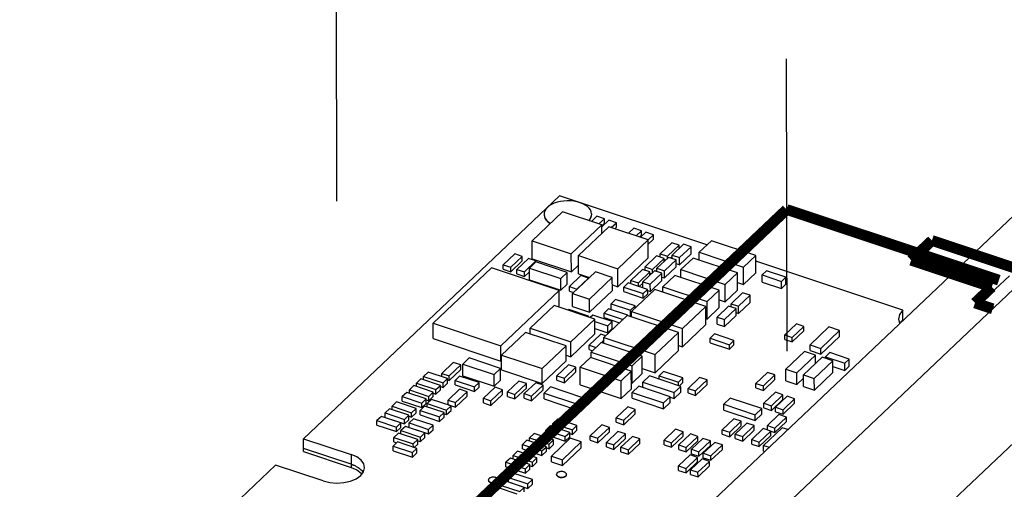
# Model space of a CAD drawing. Extents: x 0 to 1189, y 0 to 841.
# Tile 238 of 256: x 565 to 587, y 565 to 576. Entities that reach past the tile are written whole.
import ezdxf

# ---------------------------------------------------------------- set-up
doc = ezdxf.new("R2010")
doc.units = 0
doc.header["$LTSCALE"] = 65.395
doc.linetypes.add('DASHED', pattern=[0.2, 0.1, -0.1])
doc.layers.get('0').update_dxf_attribs({"linetype": 'CONTINUOUS'})
for name, color, linetype in [('ECAD_CC0402', 7, 'CONTINUOUS'), ('ECAD_CC0603', 7, 'CONTINUOUS'), ('ECAD_CC0805', 7, 'CONTINUOUS'), ('ECAD_FIDBRD_40C120SM', 7, 'CONTINUOUS'), ('ECAD_LC0603', 7, 'CONTINUOUS'), ('ECAD_LC0805', 7, 'CONTINUOUS'), ('ECAD_RC0402', 7, 'CONTINUOUS'), ('ECAD_RC0603', 7, 'CONTINUOUS'), ('ECAD_SOD323_2D225_2SP_AC', 7, 'CONTINUOUS'), ('ECAD_SOT23_1D9X2D_3SP_1D30', 7, 'CONTINUOUS'), ('ECAD_SOT23_5SP_D95', 7, 'CONTINUOUS'), ('ECAD_TP_25C0D0C', 7, 'CONTINUOUS'), ('ECAD_TSSOP_D65X5D775_14SP_', 7, 'CONTINUOUS')]:
    doc.layers.add(name, color=color, linetype=linetype)

msp = doc.modelspace()

# ---------------------------------------------------------------- linework, layer by layer
at = {"color": 7, "linetype": 'DASHED'}
for p, q in [((571.907, 591.444), (571.963, 565.567)), ((581.99, 588.09), (582.039, 565.059))]:
    msp.add_line(p, q, dxfattribs=at)
at = {"color": 7, "linetype": 'Continuous'}
for p, q in [((571.439, 556.657), (593.522, 577.586)), ((580.454, 563.556), (591.683, 574.198)), ((584.039, 563.514), (595.268, 574.156)), ((576.941, 571.945), (571.21, 566.513)), ((580.24, 570.847), (576.941, 571.945)), ((584.625, 569.388), (581.334, 570.483)), ((584.626, 569.155), (584.625, 569.388)), ((584.527, 569.186), (584.549, 569.09)), ((584.549, 569.09), (584.552, 569.085)), ((571.211, 566.224), (571.21, 566.513)), ((571.21, 566.513), (572.275, 566.159)), ((572.276, 565.942), (571.211, 566.296)), ((571.211, 566.224), (572.276, 565.87)), ((572.275, 566.159), (572.276, 565.87)), ((570.584, 565.92), (564.854, 560.489)), ((571.65, 565.566), (570.584, 565.92)), ((572.276, 565.87), (572.402, 565.814)), ((572.402, 565.814), (572.497, 565.742)), ((572.497, 565.742), (572.514, 565.719))]:
    msp.add_line(p, q, dxfattribs=at)
at = {"color": 1, "linetype": 'Continuous'}
for p, q in [((587.013, 570.16), (586.377, 569.557)), ((586.377, 569.557), (586.68, 569.457))]:
    msp.add_line(p, q, dxfattribs=at)
at = {"color": 7, "linetype": 'Continuous', "const_width": 0.242}
for points in [[(569.939, 560.185), (582.026, 571.641)], [(582.026, 571.641), (586.778, 570.06)], [(584.813, 570.507), (585.278, 570.948)], [(585.278, 570.948), (587.48, 570.215)], [(586.619, 569.907), (584.813, 570.507)], [(586.243, 569.551), (586.619, 569.907)], [(586.64, 569.419), (586.243, 569.551)]]:
    msp.add_lwpolyline(points, dxfattribs=at)
at = {"color": 7, "linetype": 'Continuous'}
for points in [[(584.625, 569.388), (584.553, 569.293), (584.527, 569.186)], [(584.566, 569.097), (584.571, 569.107), (584.578, 569.117), (584.586, 569.127), (584.594, 569.137), (584.602, 569.147), (584.611, 569.156)], [(584.611, 569.156), (584.613, 569.158), (584.615, 569.16), (584.617, 569.163), (584.62, 569.165), (584.622, 569.167), (584.626, 569.171)], [(572.575, 565.864), (572.556, 565.948), (572.497, 566.032), (572.401, 566.104), (572.275, 566.159)], [(572.276, 565.942), (572.287, 565.938), (572.298, 565.934), (572.308, 565.93), (572.319, 565.926), (572.329, 565.922), (572.339, 565.918)], [(572.339, 565.918), (572.356, 565.91), (572.372, 565.902), (572.388, 565.894), (572.403, 565.886), (572.418, 565.877), (572.432, 565.868)], [(572.432, 565.868), (572.454, 565.852), (572.476, 565.834), (572.496, 565.816), (572.513, 565.798), (572.529, 565.778), (572.543, 565.757)], [(572.489, 565.687), (572.552, 565.77), (572.575, 565.864)], [(571.65, 565.566), (571.796, 565.531), (571.955, 565.518), (572.113, 565.529), (572.262, 565.562), (572.39, 565.616), (572.489, 565.687)]]:
    msp.add_lwpolyline(points, dxfattribs=at)
at = {"layer": 'ECAD_CC0402', "color": 7, "linetype": 'Continuous'}
for p, q in [((579.719, 570.865), (579.46, 570.62)), ((579.628, 570.564), (579.887, 570.809)), ((579.887, 570.809), (579.719, 570.865)), ((579.888, 570.65), (579.887, 570.809)), ((579.382, 570.57), (579.123, 570.325)), ((579.55, 570.514), (579.382, 570.57)), ((579.46, 570.544), (579.46, 570.62)), ((579.46, 570.62), (579.628, 570.564)), ((579.629, 570.405), (579.628, 570.564)), ((579.629, 570.405), (579.888, 570.65)), ((579.123, 570.249), (579.123, 570.325)), ((579.123, 570.325), (579.291, 570.269)), ((579.291, 570.269), (579.55, 570.514)), ((579.292, 570.11), (579.55, 570.355)), ((579.55, 570.355), (579.55, 570.514)), ((579.55, 570.431), (579.629, 570.405)), ((579.064, 570.269), (578.805, 570.024)), ((578.973, 569.968), (579.232, 570.213)), ((579.232, 570.213), (579.064, 570.269)), ((579.233, 570.054), (579.232, 570.213)), ((579.232, 570.13), (579.292, 570.11)), ((579.292, 570.11), (579.291, 570.269)), ((581.575, 570.271), (581.475, 570.176)), ((581.476, 570.017), (581.475, 570.176)), ((581.475, 570.176), (581.911, 570.031)), ((582.011, 570.126), (581.575, 570.271)), ((581.911, 570.031), (582.011, 570.126)), ((582.011, 569.967), (582.011, 570.126)), ((578.806, 569.89), (578.805, 570.024)), ((578.805, 570.024), (578.973, 569.968)), ((578.974, 569.809), (578.973, 569.968)), ((578.974, 569.809), (579.233, 570.054)), ((581.476, 570.017), (581.911, 569.872)), ((581.911, 569.872), (581.911, 570.031)), ((581.911, 569.872), (582.011, 569.967)), ((578.914, 569.828), (578.974, 569.809)), ((581.039, 569.778), (580.78, 569.532)), ((580.948, 569.476), (581.207, 569.722)), ((581.207, 569.722), (581.039, 569.778)), ((581.208, 569.563), (581.207, 569.722)), ((578.196, 569.627), (578.096, 569.533)), ((578.096, 569.399), (578.096, 569.533)), ((578.096, 569.533), (578.532, 569.388)), ((578.632, 569.482), (578.196, 569.627)), ((578.532, 569.388), (578.632, 569.482)), ((578.632, 569.436), (578.632, 569.482)), ((580.726, 569.481), (580.467, 569.235)), ((580.894, 569.425), (580.726, 569.481)), ((580.78, 569.462), (580.78, 569.532)), ((580.78, 569.532), (580.948, 569.476)), ((580.949, 569.317), (580.948, 569.476)), ((580.949, 569.317), (581.208, 569.563)), ((577.685, 569.28), (577.625, 569.224)), ((578.12, 569.135), (577.685, 569.28)), ((578.532, 569.247), (578.532, 569.388)), ((578.546, 569.242), (578.55, 569.245)), ((580.467, 569.076), (580.467, 569.235)), ((580.467, 569.235), (580.635, 569.179)), ((580.635, 569.179), (580.894, 569.425)), ((580.635, 569.02), (580.894, 569.266)), ((580.894, 569.266), (580.894, 569.425)), ((580.894, 569.335), (580.949, 569.317)), ((577.73, 569.137), (578.021, 569.04)), ((578.021, 569.04), (578.12, 569.135)), ((578.021, 568.881), (578.021, 569.04)), ((578.121, 568.976), (578.12, 569.135)), ((580.467, 569.076), (580.635, 569.02)), ((580.635, 569.02), (580.635, 569.179)), ((577.731, 568.978), (578.021, 568.881)), ((578.021, 568.881), (578.121, 568.976)), ((582.993, 568.438), (582.893, 568.344)), ((582.893, 568.311), (582.893, 568.344)), ((582.893, 568.344), (583.328, 568.199)), ((583.428, 568.293), (582.993, 568.438)), ((583.063, 568.128), (583.329, 568.04)), ((583.328, 568.199), (583.428, 568.293)), ((583.329, 568.04), (583.328, 568.199)), ((583.329, 568.04), (583.428, 568.134)), ((583.428, 568.134), (583.428, 568.293))]:
    msp.add_line(p, q, dxfattribs=at)
at = {"layer": 'ECAD_CC0603', "color": 7, "linetype": 'Continuous'}
for p, q in [((576.41, 570.468), (576.265, 570.33)), ((576.265, 570.07), (576.265, 570.33)), ((576.265, 570.33), (576.968, 570.097)), ((577.113, 570.234), (576.41, 570.468)), ((576.968, 570.097), (577.113, 570.234)), ((577.114, 569.974), (577.113, 570.234)), ((576.265, 570.07), (576.968, 569.836)), ((576.968, 569.836), (576.968, 570.097)), ((576.968, 569.836), (577.114, 569.974)), ((582.429, 568.466), (582.011, 568.07)), ((582.255, 567.988), (582.673, 568.384)), ((582.818, 568.336), (582.401, 567.94)), ((582.673, 568.384), (582.429, 568.466)), ((582.674, 568.199), (582.673, 568.384)), ((583.063, 568.255), (582.818, 568.336)), ((574.917, 568.319), (574.772, 568.181)), ((574.772, 567.921), (574.772, 568.181)), ((574.772, 568.181), (575.475, 567.947)), ((575.62, 568.085), (574.917, 568.319)), ((582.645, 567.859), (583.063, 568.255)), ((583.063, 567.994), (583.063, 568.255)), ((574.772, 567.921), (575.475, 567.687)), ((575.475, 567.947), (575.62, 568.085)), ((575.475, 567.687), (575.475, 567.947)), ((575.621, 567.825), (575.62, 568.085)), ((582.011, 567.809), (582.011, 568.07)), ((582.011, 568.07), (582.255, 567.988)), ((582.256, 567.728), (582.255, 567.988)), ((582.401, 567.68), (582.401, 567.94)), ((582.401, 567.94), (582.645, 567.859)), ((582.646, 567.598), (583.063, 567.994)), ((575.475, 567.687), (575.621, 567.825)), ((582.011, 567.809), (582.256, 567.728)), ((582.256, 567.728), (582.401, 567.865)), ((582.401, 567.68), (582.646, 567.598)), ((582.646, 567.598), (582.645, 567.859))]:
    msp.add_line(p, q, dxfattribs=at)
at = {"layer": 'ECAD_CC0805', "color": 7, "linetype": 'Continuous'}
for p, q in [((577.876, 568.666), (577.649, 568.45)), ((578.793, 568.36), (577.876, 568.666)), ((577.649, 568.319), (577.649, 568.45)), ((577.649, 568.45), (578.566, 568.145)), ((578.566, 568.145), (578.793, 568.36)), ((578.794, 567.97), (578.793, 568.36)), ((577.631, 568.326), (577.404, 568.11)), ((578.548, 568.02), (577.631, 568.326)), ((578.567, 567.754), (578.566, 568.145)), ((577.405, 567.72), (577.404, 568.11)), ((577.404, 568.11), (578.321, 567.805)), ((578.321, 567.805), (578.548, 568.02)), ((578.549, 567.63), (578.548, 568.02)), ((578.567, 567.754), (578.794, 567.97)), ((577.405, 567.72), (578.322, 567.414)), ((578.322, 567.414), (578.321, 567.805)), ((578.548, 567.761), (578.567, 567.754)), ((578.322, 567.414), (578.549, 567.63))]:
    msp.add_line(p, q, dxfattribs=at)
at = {"layer": 'ECAD_FIDBRD_40C120SM', "color": 7, "linetype": 'Continuous'}
for p, q in [((576.712, 571.723), (576.669, 571.688)), ((577.462, 571.769), (577.4, 571.793)), ((576.594, 571.534), (576.594, 571.524)), ((577.658, 571.504), (577.661, 571.536))]:
    msp.add_line(p, q, dxfattribs=at)
for points in [[(576.669, 571.688), (576.635, 571.649), (576.611, 571.609), (576.597, 571.567), (576.594, 571.534)], [(577.4, 571.793), (577.332, 571.812), (577.26, 571.826), (577.185, 571.833), (577.109, 571.835), (577.033, 571.83), (576.959, 571.82), (576.889, 571.803), (576.823, 571.781), (576.764, 571.754), (576.712, 571.723)], [(577.661, 571.536), (577.66, 571.546), (577.652, 571.589), (577.634, 571.63), (577.605, 571.67), (577.566, 571.707), (577.518, 571.74), (577.462, 571.769)], [(576.594, 571.527), (576.594, 571.516), (576.602, 571.474), (576.621, 571.433), (576.65, 571.393), (576.689, 571.356), (576.73, 571.327)], [(576.594, 571.524), (576.602, 571.481), (576.621, 571.44), (576.65, 571.4), (576.689, 571.364), (576.735, 571.332)], [(577.595, 571.393), (577.62, 571.421), (577.644, 571.462), (577.658, 571.504)], [(577.6, 571.391), (577.62, 571.414), (577.644, 571.454), (577.658, 571.496), (577.661, 571.529)]]:
    msp.add_lwpolyline(points, dxfattribs=at)
at = {"layer": 'ECAD_LC0603', "color": 7, "linetype": 'Continuous'}
for p, q in [((582.967, 569.012), (582.549, 568.616)), ((583.211, 568.93), (582.967, 569.012)), ((582.793, 568.534), (583.211, 568.93)), ((582.794, 568.404), (583.211, 568.8)), ((583.211, 568.8), (583.211, 568.93)), ((582.549, 568.485), (582.549, 568.616)), ((582.549, 568.616), (582.793, 568.534)), ((582.549, 568.485), (582.794, 568.404)), ((582.794, 568.404), (582.793, 568.534))]:
    msp.add_line(p, q, dxfattribs=at)
at = {"layer": 'ECAD_LC0805', "color": 7, "linetype": 'Continuous'}
for p, q in [((580.34, 570.942), (580.068, 570.684)), ((581.334, 570.612), (580.34, 570.942)), ((579.931, 570.555), (579.659, 570.297)), ((580.925, 570.224), (579.931, 570.555)), ((580.068, 570.509), (580.068, 570.684)), ((580.068, 570.684), (581.061, 570.354)), ((581.061, 570.354), (581.334, 570.612)), ((581.335, 570.221), (581.334, 570.612)), ((581.062, 569.963), (581.061, 570.354)), ((579.523, 570.168), (579.25, 569.909)), ((580.516, 569.837), (579.523, 570.168)), ((579.659, 570.122), (579.659, 570.297)), ((579.659, 570.297), (580.652, 569.966)), ((580.652, 569.966), (580.925, 570.224)), ((580.926, 569.834), (580.925, 570.224)), ((581.062, 569.963), (581.335, 570.221)), ((579.25, 569.793), (579.25, 569.909)), ((579.25, 569.909), (580.244, 569.579)), ((580.653, 569.575), (580.652, 569.966)), ((580.925, 570.008), (581.062, 569.963)), ((580.244, 569.579), (580.516, 569.837)), ((580.517, 569.446), (580.516, 569.837)), ((580.653, 569.575), (580.926, 569.834)), ((580.245, 569.188), (580.244, 569.579)), ((580.245, 569.188), (580.517, 569.446)), ((580.517, 569.621), (580.653, 569.575)), ((580.219, 569.197), (580.245, 569.188))]:
    msp.add_line(p, q, dxfattribs=at)
at = {"layer": 'ECAD_RC0402', "color": 7, "linetype": 'Continuous'}
for p, q in [((577.777, 571.491), (577.653, 571.374)), ((577.945, 571.435), (577.777, 571.491)), ((577.821, 571.318), (577.945, 571.435)), ((577.945, 571.334), (577.945, 571.435)), ((578.044, 571.402), (577.885, 571.252)), ((577.885, 571.277), (577.945, 571.334)), ((578.213, 571.346), (578.044, 571.402)), ((578.098, 571.238), (578.213, 571.346)), ((578.177, 571.211), (578.213, 571.245)), ((578.213, 571.245), (578.213, 571.346)), ((578.607, 571.221), (578.488, 571.108)), ((578.775, 571.165), (578.607, 571.221)), ((577.886, 571.124), (577.903, 571.118)), ((578.656, 571.052), (578.775, 571.165)), ((578.735, 571.026), (578.775, 571.064)), ((578.874, 571.132), (578.755, 571.019)), ((578.775, 571.064), (578.775, 571.165)), ((579.042, 571.076), (578.874, 571.132)), ((578.923, 570.963), (579.042, 571.076)), ((579.043, 570.975), (579.042, 571.076)), ((578.926, 570.865), (579.043, 570.975)), ((579.452, 570.896), (579.193, 570.651)), ((579.361, 570.595), (579.62, 570.84)), ((579.62, 570.84), (579.452, 570.896)), ((579.62, 570.771), (579.62, 570.84)), ((575.938, 570.649), (575.68, 570.404)), ((575.848, 570.348), (576.107, 570.593)), ((576.107, 570.593), (575.938, 570.649)), ((576.244, 570.548), (575.985, 570.302)), ((576.107, 570.492), (576.107, 570.593)), ((576.412, 570.492), (576.244, 570.548)), ((579.115, 570.601), (578.856, 570.356)), ((579.024, 570.3), (579.283, 570.546)), ((579.283, 570.546), (579.115, 570.601)), ((579.193, 570.575), (579.193, 570.651)), ((579.193, 570.651), (579.361, 570.595)), ((579.283, 570.476), (579.283, 570.546)), ((579.361, 570.55), (579.361, 570.595)), ((579.426, 570.556), (579.46, 570.588)), ((575.68, 570.303), (575.68, 570.404)), ((575.68, 570.404), (575.848, 570.348)), ((575.848, 570.247), (576.107, 570.492)), ((575.848, 570.247), (575.848, 570.348)), ((576.153, 570.246), (576.412, 570.492)), ((576.412, 570.467), (576.412, 570.492)), ((578.856, 570.28), (578.856, 570.356)), ((578.856, 570.356), (579.024, 570.3)), ((579.283, 570.52), (579.317, 570.509)), ((575.68, 570.303), (575.848, 570.247)), ((575.985, 570.201), (575.985, 570.302)), ((575.985, 570.302), (576.153, 570.246)), ((575.985, 570.201), (576.154, 570.145)), ((576.154, 570.145), (576.153, 570.246)), ((576.154, 570.145), (576.265, 570.25)), ((577.42, 570.162), (577.161, 569.917)), ((577.329, 569.861), (577.588, 570.106)), ((577.588, 570.106), (577.42, 570.162)), ((577.588, 570.099), (577.588, 570.106)), ((578.797, 570.3), (578.538, 570.055)), ((578.706, 569.999), (578.965, 570.244)), ((578.965, 570.244), (578.797, 570.3)), ((578.965, 570.175), (578.965, 570.244)), ((578.965, 570.219), (578.999, 570.207)), ((579.024, 570.231), (579.024, 570.3)), ((579.089, 570.261), (579.123, 570.293)), ((577.161, 569.816), (577.161, 569.917)), ((577.161, 569.917), (577.329, 569.861)), ((578.479, 569.999), (578.379, 569.904)), ((578.379, 569.803), (578.379, 569.904)), ((578.379, 569.904), (578.815, 569.759)), ((578.914, 569.854), (578.479, 569.999)), ((578.538, 569.979), (578.538, 570.055)), ((578.538, 570.055), (578.706, 569.999)), ((578.706, 569.923), (578.706, 569.999)), ((578.726, 569.917), (578.805, 569.991)), ((577.161, 569.816), (577.256, 569.784)), ((577.329, 569.854), (577.329, 569.861)), ((578.379, 569.803), (578.815, 569.658)), ((578.815, 569.759), (578.914, 569.854)), ((578.815, 569.658), (578.815, 569.759)), ((578.815, 569.658), (578.915, 569.753)), ((578.915, 569.753), (578.914, 569.854)), ((577.152, 569.402), (577.136, 569.386)), ((577.588, 569.257), (577.152, 569.402)), ((577.571, 569.242), (577.588, 569.257)), ((577.588, 569.236), (577.588, 569.257)), ((578.037, 569.419), (577.937, 569.324)), ((577.938, 569.223), (577.937, 569.324)), ((577.937, 569.324), (578.364, 569.182)), ((577.938, 569.223), (578.285, 569.107)), ((578.473, 569.274), (578.037, 569.419)), ((578.467, 569.268), (578.473, 569.274)), ((578.473, 569.266), (578.473, 569.274)), ((582.244, 569.081), (581.985, 568.835)), ((582.153, 568.779), (582.412, 569.025)), ((582.412, 569.025), (582.244, 569.081)), ((582.412, 568.923), (582.412, 569.025)), ((577.862, 568.852), (577.603, 568.607)), ((577.976, 568.814), (577.862, 568.852)), ((580.412, 568.856), (580.312, 568.761)), ((580.847, 568.711), (580.412, 568.856)), ((581.985, 568.734), (581.985, 568.835)), ((581.985, 568.835), (582.153, 568.779)), ((582.153, 568.678), (582.412, 568.923)), ((582.153, 568.678), (582.153, 568.779)), ((577.604, 568.505), (577.603, 568.607)), ((577.603, 568.607), (577.759, 568.555)), ((577.888, 568.661), (577.936, 568.707)), ((580.312, 568.66), (580.312, 568.761)), ((580.312, 568.761), (580.747, 568.616)), ((580.312, 568.66), (580.747, 568.515)), ((580.747, 568.616), (580.847, 568.711)), ((580.747, 568.515), (580.747, 568.616)), ((580.747, 568.515), (580.847, 568.61)), ((580.847, 568.61), (580.847, 568.711)), ((581.985, 568.734), (582.153, 568.678)), ((577.604, 568.505), (577.68, 568.48)), ((574.562, 568.22), (574.304, 567.974)), ((574.472, 567.918), (574.731, 568.164)), ((574.731, 568.164), (574.562, 568.22)), ((574.731, 568.063), (574.731, 568.164)), ((577.14, 568.168), (576.881, 567.922)), ((577.308, 568.112), (577.14, 568.168)), ((573.996, 568.001), (573.896, 567.906)), ((573.896, 567.831), (573.896, 567.906)), ((573.896, 567.906), (574.332, 567.761)), ((574.432, 567.856), (573.996, 568.001)), ((574.304, 567.899), (574.304, 567.974)), ((574.304, 567.974), (574.472, 567.918)), ((574.472, 567.817), (574.731, 568.063)), ((574.472, 567.817), (574.472, 567.918)), ((574.702, 567.912), (574.602, 567.817)), ((575.138, 567.767), (574.702, 567.912)), ((576.882, 567.821), (576.881, 567.922)), ((576.881, 567.922), (577.049, 567.866)), ((577.049, 567.866), (577.308, 568.112)), ((577.05, 567.765), (577.309, 568.01)), ((577.309, 568.01), (577.308, 568.112)), ((579.268, 568.017), (579.168, 567.922)), ((579.168, 567.846), (579.168, 567.922)), ((579.168, 567.922), (579.604, 567.777)), ((579.704, 567.872), (579.268, 568.017)), ((581.596, 567.995), (581.337, 567.749)), ((581.505, 567.693), (581.764, 567.939)), ((581.764, 567.939), (581.596, 567.995)), ((581.764, 567.837), (581.764, 567.939)), ((573.678, 567.7), (573.578, 567.605)), ((574.114, 567.555), (573.678, 567.7)), ((573.837, 567.85), (573.737, 567.756)), ((573.737, 567.68), (573.737, 567.756)), ((573.737, 567.756), (574.173, 567.611)), ((574.273, 567.705), (573.837, 567.85)), ((574.173, 567.611), (574.273, 567.705)), ((574.273, 567.604), (574.273, 567.705)), ((574.273, 567.68), (574.332, 567.66)), ((574.332, 567.761), (574.432, 567.856)), ((574.332, 567.66), (574.332, 567.761)), ((574.332, 567.66), (574.432, 567.755)), ((574.432, 567.755), (574.432, 567.856)), ((574.432, 567.831), (574.472, 567.817)), ((574.602, 567.716), (574.602, 567.817)), ((574.602, 567.817), (575.038, 567.672)), ((574.602, 567.716), (575.038, 567.571)), ((575.038, 567.672), (575.138, 567.767)), ((575.138, 567.665), (575.138, 567.767)), ((576.033, 567.803), (575.774, 567.558)), ((575.942, 567.502), (576.201, 567.747)), ((576.201, 567.747), (576.033, 567.803)), ((576.407, 567.766), (576.148, 567.521)), ((576.201, 567.646), (576.201, 567.747)), ((576.316, 567.465), (576.575, 567.71)), ((576.575, 567.71), (576.407, 567.766)), ((576.575, 567.609), (576.575, 567.71)), ((576.882, 567.821), (577.05, 567.765)), ((577.05, 567.765), (577.049, 567.866)), ((579.604, 567.777), (579.704, 567.872)), ((579.604, 567.701), (579.604, 567.777)), ((579.624, 567.694), (579.704, 567.77)), ((579.704, 567.77), (579.704, 567.872)), ((580.078, 567.885), (579.819, 567.639)), ((579.987, 567.583), (580.246, 567.829)), ((579.987, 567.482), (580.246, 567.727)), ((580.246, 567.829), (580.078, 567.885)), ((580.246, 567.727), (580.246, 567.829)), ((581.337, 567.648), (581.337, 567.749)), ((581.337, 567.749), (581.505, 567.693)), ((581.505, 567.592), (581.764, 567.837)), ((581.505, 567.592), (581.505, 567.693)), ((573.519, 567.549), (573.419, 567.454)), ((573.42, 567.353), (573.419, 567.454)), ((573.419, 567.454), (573.855, 567.309)), ((573.955, 567.404), (573.519, 567.549)), ((573.578, 567.529), (573.578, 567.605)), ((573.578, 567.605), (574.014, 567.46)), ((574.014, 567.46), (574.114, 567.555)), ((574.014, 567.359), (574.014, 567.46)), ((574.014, 567.359), (574.114, 567.454)), ((574.114, 567.454), (574.114, 567.555)), ((574.114, 567.529), (574.173, 567.51)), ((574.173, 567.51), (574.173, 567.611)), ((574.173, 567.51), (574.273, 567.604)), ((574.704, 567.62), (574.445, 567.375)), ((574.613, 567.319), (574.872, 567.564)), ((574.614, 567.218), (574.872, 567.463)), ((574.872, 567.564), (574.704, 567.62)), ((574.872, 567.463), (574.872, 567.564)), ((575.038, 567.571), (575.038, 567.672)), ((575.038, 567.571), (575.138, 567.665)), ((575.497, 567.662), (575.238, 567.416)), ((575.406, 567.36), (575.665, 567.606)), ((575.406, 567.259), (575.665, 567.505)), ((575.665, 567.606), (575.497, 567.662)), ((575.665, 567.505), (575.665, 567.606)), ((575.774, 567.457), (575.774, 567.558)), ((575.774, 567.558), (575.942, 567.502)), ((575.774, 567.457), (575.942, 567.401)), ((575.942, 567.401), (576.201, 567.646)), ((575.942, 567.401), (575.942, 567.502)), ((576.148, 567.419), (576.148, 567.521)), ((576.148, 567.521), (576.316, 567.465)), ((576.316, 567.363), (576.575, 567.609)), ((576.316, 567.363), (576.316, 567.465)), ((579.819, 567.538), (579.819, 567.639)), ((579.819, 567.639), (579.987, 567.583)), ((579.819, 567.538), (579.987, 567.482)), ((579.987, 567.482), (579.987, 567.583)), ((581.337, 567.648), (581.505, 567.592)), ((581.776, 567.55), (581.517, 567.305)), ((581.685, 567.249), (581.944, 567.494)), ((581.944, 567.494), (581.776, 567.55)), ((582.036, 567.463), (581.777, 567.218)), ((581.944, 567.393), (581.944, 567.494)), ((582.204, 567.407), (582.036, 567.463)), ((573.292, 567.334), (573.192, 567.239)), ((573.192, 567.164), (573.192, 567.239)), ((573.192, 567.239), (573.628, 567.094)), ((573.728, 567.189), (573.292, 567.334)), ((573.42, 567.353), (573.855, 567.208)), ((573.918, 567.242), (573.818, 567.147)), ((573.855, 567.309), (573.955, 567.404)), ((573.855, 567.208), (573.855, 567.309)), ((573.855, 567.208), (573.955, 567.303)), ((574.354, 567.097), (573.918, 567.242)), ((573.955, 567.303), (573.955, 567.404)), ((573.955, 567.379), (574.014, 567.359)), ((574.077, 567.393), (573.977, 567.298)), ((573.977, 567.222), (573.977, 567.298)), ((573.977, 567.298), (574.413, 567.153)), ((574.513, 567.248), (574.077, 567.393)), ((574.413, 567.153), (574.513, 567.248)), ((574.445, 567.273), (574.445, 567.375)), ((574.445, 567.375), (574.613, 567.319)), ((574.445, 567.273), (574.614, 567.218)), ((574.513, 567.146), (574.513, 567.248)), ((574.614, 567.218), (574.613, 567.319)), ((575.238, 567.315), (575.238, 567.416)), ((575.238, 567.416), (575.406, 567.36)), ((575.238, 567.315), (575.406, 567.259)), ((575.406, 567.259), (575.406, 567.36)), ((576.148, 567.419), (576.316, 567.363)), ((581.517, 567.203), (581.517, 567.305)), ((581.517, 567.305), (581.685, 567.249)), ((581.685, 567.147), (581.944, 567.393)), ((581.685, 567.147), (581.685, 567.249)), ((581.945, 567.162), (582.204, 567.407)), ((581.945, 567.061), (582.204, 567.306)), ((582.204, 567.306), (582.204, 567.407)), ((573.133, 567.183), (573.033, 567.089)), ((573.033, 566.987), (573.033, 567.089)), ((573.033, 567.089), (573.469, 566.944)), ((573.569, 567.038), (573.133, 567.183)), ((573.469, 566.944), (573.569, 567.038)), ((573.569, 566.937), (573.569, 567.038)), ((573.569, 567.013), (573.628, 566.993)), ((573.628, 567.094), (573.728, 567.189)), ((573.628, 566.993), (573.628, 567.094)), ((573.628, 566.993), (573.728, 567.088)), ((573.728, 567.088), (573.728, 567.189)), ((573.818, 567.046), (573.818, 567.147)), ((573.818, 567.147), (574.254, 567.002)), ((573.818, 567.046), (574.254, 566.901)), ((574.254, 567.002), (574.354, 567.097)), ((574.354, 566.996), (574.354, 567.097)), ((574.354, 567.071), (574.413, 567.052)), ((574.413, 567.052), (574.413, 567.153)), ((574.413, 567.052), (574.513, 567.146)), ((578.469, 567.225), (578.21, 566.98)), ((578.378, 566.924), (578.637, 567.169)), ((578.379, 566.823), (578.637, 567.068)), ((578.637, 567.169), (578.469, 567.225)), ((578.637, 567.068), (578.637, 567.169)), ((581.517, 567.203), (581.685, 567.147)), ((581.854, 567.053), (581.596, 566.807)), ((581.777, 567.117), (581.777, 567.218)), ((581.777, 567.218), (581.945, 567.162)), ((581.777, 567.117), (581.945, 567.061)), ((582.023, 566.997), (581.854, 567.053)), ((581.945, 567.061), (581.945, 567.162)), ((572.952, 567.011), (572.852, 566.916)), ((572.852, 566.815), (572.852, 566.916)), ((572.852, 566.916), (573.287, 566.771)), ((572.852, 566.815), (573.287, 566.67)), ((573.387, 566.866), (572.952, 567.011)), ((573.033, 566.987), (573.469, 566.842)), ((573.287, 566.771), (573.387, 566.866)), ((573.387, 566.765), (573.387, 566.866)), ((573.469, 566.842), (573.469, 566.944)), ((573.469, 566.842), (573.569, 566.937)), ((573.672, 566.96), (573.572, 566.866)), ((573.573, 566.764), (573.572, 566.866)), ((573.572, 566.866), (574.008, 566.721)), ((574.108, 566.815), (573.672, 566.96)), ((574.008, 566.721), (574.108, 566.815)), ((574.108, 566.714), (574.108, 566.815)), ((574.254, 566.901), (574.254, 567.002)), ((574.254, 566.901), (574.354, 566.996)), ((576.734, 566.799), (576.634, 566.705)), ((577.17, 566.654), (576.734, 566.799)), ((576.893, 566.95), (576.793, 566.855)), ((576.793, 566.78), (576.793, 566.855)), ((576.793, 566.855), (577.229, 566.71)), ((577.329, 566.805), (576.893, 566.95)), ((577.229, 566.71), (577.329, 566.805)), ((577.329, 566.704), (577.329, 566.805)), ((577.889, 566.822), (577.63, 566.577)), ((578.057, 566.766), (577.889, 566.822)), ((578.21, 566.879), (578.21, 566.98)), ((578.21, 566.98), (578.378, 566.924)), ((578.21, 566.879), (578.379, 566.823)), ((578.379, 566.823), (578.378, 566.924)), ((580.842, 566.959), (580.583, 566.714)), ((580.751, 566.658), (581.01, 566.903)), ((580.751, 566.557), (581.01, 566.802)), ((581.01, 566.903), (580.842, 566.959)), ((581.132, 566.863), (580.874, 566.617)), ((581.01, 566.802), (581.01, 566.903)), ((581.042, 566.561), (581.301, 566.807)), ((581.301, 566.807), (581.132, 566.863)), ((581.301, 566.705), (581.301, 566.807)), ((581.596, 566.708), (581.596, 566.807)), ((581.596, 566.807), (581.764, 566.751)), ((581.764, 566.751), (582.023, 566.997)), ((581.764, 566.65), (582.023, 566.895)), ((582.023, 566.895), (582.023, 566.997)), ((573.332, 566.637), (573.232, 566.543)), ((573.287, 566.67), (573.287, 566.771)), ((573.287, 566.67), (573.387, 566.765)), ((573.767, 566.493), (573.332, 566.637)), ((573.491, 566.788), (573.391, 566.693)), ((573.391, 566.618), (573.391, 566.693)), ((573.391, 566.693), (573.826, 566.548)), ((573.926, 566.643), (573.491, 566.788)), ((573.573, 566.764), (574.008, 566.619)), ((573.826, 566.548), (573.926, 566.643)), ((573.926, 566.542), (573.926, 566.643)), ((574.008, 566.619), (574.008, 566.721)), ((574.008, 566.619), (574.108, 566.714)), ((576.37, 566.63), (576.27, 566.535)), ((576.805, 566.485), (576.37, 566.63)), ((576.635, 566.603), (576.634, 566.705)), ((576.634, 566.705), (577.07, 566.56)), ((576.635, 566.603), (577.07, 566.458)), ((577.07, 566.56), (577.17, 566.654)), ((577.17, 566.553), (577.17, 566.654)), ((577.17, 566.629), (577.229, 566.609)), ((577.229, 566.609), (577.229, 566.71)), ((577.229, 566.609), (577.329, 566.704)), ((577.63, 566.476), (577.63, 566.577)), ((577.63, 566.577), (577.798, 566.521)), ((577.798, 566.521), (578.057, 566.766)), ((577.798, 566.42), (578.057, 566.665)), ((578.248, 566.674), (577.99, 566.428)), ((578.057, 566.665), (578.057, 566.766)), ((578.158, 566.372), (578.417, 566.618)), ((578.417, 566.618), (578.248, 566.674)), ((578.417, 566.516), (578.417, 566.618)), ((579.54, 566.724), (579.281, 566.478)), ((579.449, 566.422), (579.708, 566.668)), ((579.708, 566.668), (579.54, 566.724)), ((579.87, 566.62), (579.611, 566.374)), ((579.709, 566.566), (579.708, 566.668)), ((580.038, 566.564), (579.87, 566.62)), ((580.583, 566.613), (580.583, 566.714)), ((580.583, 566.714), (580.751, 566.658)), ((580.583, 566.613), (580.751, 566.557)), ((580.751, 566.557), (580.751, 566.658)), ((580.874, 566.516), (580.874, 566.617)), ((580.874, 566.617), (581.042, 566.561)), ((581.042, 566.46), (581.301, 566.705)), ((581.503, 566.739), (581.244, 566.494)), ((581.412, 566.438), (581.671, 566.683)), ((581.413, 566.337), (581.671, 566.582)), ((581.671, 566.683), (581.503, 566.739)), ((581.671, 566.582), (581.671, 566.683)), ((581.671, 566.681), (581.764, 566.65)), ((581.764, 566.65), (581.764, 566.751)), ((573.313, 566.44), (573.213, 566.345)), ((573.232, 566.441), (573.232, 566.543)), ((573.232, 566.543), (573.667, 566.398)), ((573.232, 566.441), (573.293, 566.421)), ((573.749, 566.295), (573.313, 566.44)), ((573.667, 566.398), (573.767, 566.493)), ((573.668, 566.322), (573.667, 566.398)), ((573.687, 566.315), (573.768, 566.391)), ((573.768, 566.391), (573.767, 566.493)), ((573.767, 566.467), (573.827, 566.447)), ((573.827, 566.447), (573.826, 566.548)), ((573.827, 566.447), (573.926, 566.542)), ((576.211, 566.479), (576.111, 566.385)), ((576.111, 566.283), (576.111, 566.385)), ((576.111, 566.385), (576.546, 566.24)), ((576.646, 566.334), (576.211, 566.479)), ((576.27, 566.46), (576.27, 566.535)), ((576.27, 566.535), (576.705, 566.39)), ((576.705, 566.39), (576.805, 566.485)), ((576.706, 566.289), (576.705, 566.39)), ((576.706, 566.289), (576.805, 566.384)), ((576.805, 566.384), (576.805, 566.485)), ((577.07, 566.458), (577.07, 566.56)), ((577.07, 566.458), (577.17, 566.553)), ((577.63, 566.476), (577.798, 566.42)), ((577.798, 566.42), (577.798, 566.521)), ((577.99, 566.327), (577.99, 566.428)), ((577.99, 566.428), (578.158, 566.372)), ((578.158, 566.271), (578.417, 566.516)), ((578.158, 566.271), (578.158, 566.372)), ((578.573, 566.565), (578.314, 566.32)), ((578.482, 566.264), (578.741, 566.51)), ((578.483, 566.163), (578.742, 566.408)), ((578.741, 566.51), (578.573, 566.565)), ((578.742, 566.408), (578.741, 566.51)), ((579.282, 566.377), (579.281, 566.478)), ((579.281, 566.478), (579.449, 566.422)), ((579.282, 566.377), (579.45, 566.321)), ((579.45, 566.321), (579.449, 566.422)), ((579.45, 566.321), (579.709, 566.566)), ((579.611, 566.273), (579.611, 566.374)), ((579.611, 566.374), (579.779, 566.318)), ((579.779, 566.318), (580.038, 566.564)), ((579.779, 566.217), (580.038, 566.463)), ((580.152, 566.52), (579.893, 566.275)), ((580.038, 566.463), (580.038, 566.564)), ((580.061, 566.219), (580.32, 566.464)), ((580.061, 566.118), (580.32, 566.363)), ((580.32, 566.464), (580.152, 566.52)), ((580.419, 566.431), (580.16, 566.186)), ((580.32, 566.363), (580.32, 566.464)), ((580.328, 566.13), (580.587, 566.375)), ((580.587, 566.375), (580.419, 566.431)), ((580.587, 566.274), (580.587, 566.375)), ((580.874, 566.516), (581.042, 566.46)), ((581.042, 566.46), (581.042, 566.561)), ((581.244, 566.393), (581.244, 566.494)), ((581.244, 566.494), (581.412, 566.438)), ((581.244, 566.393), (581.413, 566.337)), ((581.413, 566.337), (581.412, 566.438)), ((573.213, 566.244), (573.213, 566.345)), ((573.213, 566.345), (573.649, 566.2)), ((573.213, 566.244), (573.649, 566.099)), ((573.649, 566.2), (573.749, 566.295)), ((573.649, 566.099), (573.649, 566.2)), ((573.649, 566.099), (573.749, 566.193)), ((573.749, 566.193), (573.749, 566.295)), ((575.999, 566.23), (575.899, 566.135)), ((575.899, 566.059), (575.899, 566.135)), ((575.899, 566.135), (576.335, 565.99)), ((576.435, 566.085), (575.999, 566.23)), ((576.111, 566.283), (576.547, 566.138)), ((576.546, 566.24), (576.646, 566.334)), ((576.547, 566.138), (576.546, 566.24)), ((576.547, 566.138), (576.646, 566.233)), ((576.646, 566.233), (576.646, 566.334)), ((576.646, 566.309), (576.706, 566.289)), ((577.99, 566.327), (578.158, 566.271)), ((578.315, 566.219), (578.314, 566.32)), ((578.314, 566.32), (578.482, 566.264)), ((578.315, 566.219), (578.483, 566.163)), ((578.483, 566.163), (578.482, 566.264)), ((579.865, 566.15), (579.606, 565.905)), ((579.611, 566.273), (579.779, 566.217)), ((579.779, 566.217), (579.779, 566.318)), ((580.033, 566.094), (579.865, 566.15)), ((579.893, 566.173), (579.893, 566.275)), ((579.893, 566.275), (580.061, 566.219)), ((579.893, 566.173), (580.061, 566.118)), ((580.061, 566.118), (580.061, 566.219)), ((580.16, 566.084), (580.16, 566.186)), ((580.16, 566.186), (580.328, 566.13)), ((580.329, 566.029), (580.587, 566.274)), ((575.84, 566.079), (575.74, 565.984)), ((575.74, 565.883), (575.74, 565.984)), ((575.74, 565.984), (576.176, 565.839)), ((576.276, 565.934), (575.84, 566.079)), ((576.176, 565.839), (576.276, 565.934)), ((576.276, 565.833), (576.276, 565.934)), ((576.335, 565.99), (576.435, 566.085)), ((576.335, 565.889), (576.335, 565.99)), ((576.335, 565.889), (576.435, 565.984)), ((576.435, 565.984), (576.435, 566.085)), ((579.774, 565.849), (580.033, 566.094)), ((579.774, 565.748), (580.033, 565.993)), ((580.132, 566.061), (579.873, 565.816)), ((580.033, 565.993), (580.033, 566.094)), ((580.041, 565.76), (580.3, 566.005)), ((580.3, 566.005), (580.132, 566.061)), ((580.16, 566.084), (580.329, 566.029)), ((580.3, 565.904), (580.3, 566.005)), ((580.329, 566.029), (580.328, 566.13)), ((575.74, 565.883), (576.176, 565.738)), ((575.896, 565.741), (575.796, 565.646)), ((576.332, 565.596), (575.896, 565.741)), ((576.176, 565.738), (576.176, 565.839)), ((576.176, 565.738), (576.276, 565.833)), ((576.276, 565.909), (576.335, 565.889)), ((579.606, 565.804), (579.606, 565.905)), ((579.606, 565.905), (579.774, 565.849)), ((579.606, 565.804), (579.774, 565.748)), ((579.774, 565.748), (579.774, 565.849)), ((579.873, 565.715), (579.873, 565.816)), ((579.873, 565.816), (580.041, 565.76)), ((579.873, 565.715), (580.042, 565.659)), ((580.042, 565.659), (580.041, 565.76)), ((580.042, 565.659), (580.3, 565.904)), ((575.714, 565.568), (575.614, 565.474)), ((575.615, 565.398), (575.614, 565.474)), ((575.614, 565.474), (576.05, 565.329)), ((576.15, 565.424), (575.714, 565.568)), ((575.796, 565.545), (575.796, 565.646)), ((575.796, 565.646), (576.232, 565.501)), ((575.796, 565.545), (576.232, 565.4)), ((576.232, 565.501), (576.332, 565.596)), ((576.232, 565.4), (576.232, 565.501)), ((576.232, 565.4), (576.332, 565.494)), ((576.332, 565.494), (576.332, 565.596)), ((575.555, 565.418), (575.455, 565.323)), ((575.991, 565.273), (575.555, 565.418)), ((576.05, 565.329), (576.15, 565.424)), ((576.15, 565.322), (576.15, 565.424))]:
    msp.add_line(p, q, dxfattribs=at)
at = {"layer": 'ECAD_RC0603', "color": 7, "linetype": 'Continuous'}
for p, q in [((578.953, 567.917), (578.807, 567.778)), ((579.657, 567.683), (578.953, 567.917)), ((578.714, 567.687), (578.567, 567.548)), ((579.418, 567.453), (578.714, 567.687)), ((578.807, 567.656), (578.807, 567.778)), ((578.807, 567.778), (579.511, 567.544)), ((579.511, 567.544), (579.657, 567.683)), ((579.658, 567.553), (579.657, 567.683)), ((576.739, 567.671), (576.593, 567.532)), ((576.593, 567.401), (576.593, 567.532)), ((576.593, 567.532), (577.297, 567.297)), ((577.443, 567.436), (576.739, 567.671)), ((578.567, 567.418), (578.567, 567.548)), ((578.567, 567.548), (579.271, 567.314)), ((579.271, 567.314), (579.418, 567.453)), ((579.418, 567.323), (579.418, 567.453)), ((579.511, 567.414), (579.658, 567.553)), ((579.511, 567.414), (579.511, 567.544)), ((576.593, 567.401), (577.297, 567.167)), ((577.297, 567.297), (577.443, 567.436)), ((577.297, 567.167), (577.444, 567.306)), ((577.297, 567.167), (577.297, 567.297)), ((577.444, 567.306), (577.443, 567.436)), ((578.567, 567.418), (579.271, 567.184)), ((579.271, 567.184), (579.418, 567.323)), ((579.271, 567.184), (579.271, 567.314)), ((579.418, 567.445), (579.511, 567.414)), ((580.763, 567.422), (580.616, 567.283)), ((580.616, 567.153), (580.616, 567.283)), ((580.616, 567.283), (581.32, 567.049)), ((581.467, 567.188), (580.763, 567.422)), ((580.616, 567.153), (581.32, 566.919)), ((581.32, 567.049), (581.467, 567.188)), ((581.32, 566.919), (581.467, 567.058)), ((581.32, 566.919), (581.32, 567.049)), ((581.467, 567.058), (581.467, 567.188)), ((581.929, 566.758), (581.511, 566.361)), ((582.053, 566.716), (581.929, 566.758)), ((577.178, 566.521), (576.759, 566.125)), ((577.006, 566.043), (577.425, 566.439)), ((577.425, 566.439), (577.178, 566.521)), ((577.425, 566.309), (577.425, 566.439)), ((581.511, 566.231), (581.511, 566.361)), ((581.511, 566.361), (581.635, 566.32)), ((577.006, 565.912), (577.425, 566.309)), ((581.511, 566.231), (581.533, 566.223)), ((576.76, 565.994), (576.759, 566.125)), ((576.759, 566.125), (577.006, 566.043)), ((576.76, 565.994), (577.006, 565.912)), ((577.006, 565.912), (577.006, 566.043))]:
    msp.add_line(p, q, dxfattribs=at)
at = {"layer": 'ECAD_SOD323_2D225_2SP_AC', "color": 7, "linetype": 'Continuous'}
for p, q in [((577.744, 570.247), (577.233, 569.762)), ((577.611, 569.636), (578.122, 570.121)), ((578.122, 570.121), (577.744, 570.247)), ((578.123, 569.832), (578.122, 570.121)), ((577.233, 569.473), (577.233, 569.762)), ((577.233, 569.762), (577.611, 569.636)), ((577.612, 569.347), (578.123, 569.832)), ((577.233, 569.473), (577.612, 569.347)), ((577.612, 569.347), (577.611, 569.636))]:
    msp.add_line(p, q, dxfattribs=at)
at = {"layer": 'ECAD_SOT23_1D9X2D_3SP_1D30', "color": 7, "linetype": 'Continuous'}
for p, q in [((576.821, 569.491), (576.284, 568.983)), ((577.73, 569.189), (576.821, 569.491)), ((577.194, 568.68), (577.73, 569.189)), ((577.731, 568.856), (577.73, 569.189)), ((576.177, 568.891), (575.641, 568.383)), ((577.087, 568.589), (576.177, 568.891)), ((576.285, 568.855), (576.284, 568.983)), ((576.284, 568.983), (577.194, 568.68)), ((577.194, 568.347), (577.731, 568.856)), ((576.55, 568.08), (577.087, 568.589)), ((577.087, 568.256), (577.087, 568.589)), ((577.194, 568.347), (577.194, 568.68)), ((575.642, 568.05), (575.641, 568.383)), ((575.641, 568.383), (576.55, 568.08)), ((577.087, 568.383), (577.194, 568.347)), ((576.551, 567.747), (577.087, 568.256)), ((575.642, 568.05), (576.551, 567.747)), ((576.551, 567.747), (576.55, 568.08))]:
    msp.add_line(p, q, dxfattribs=at)
at = {"layer": 'ECAD_SOT23_5SP_D95', "color": 7, "linetype": 'Continuous'}
for p, q in [((577.006, 571.589), (576.325, 570.943)), ((577.885, 571.297), (577.006, 571.589)), ((577.204, 570.651), (577.885, 571.297)), ((578.047, 571.254), (577.366, 570.609)), ((577.886, 571.101), (577.885, 571.297)), ((578.926, 570.962), (578.047, 571.254)), ((576.326, 570.538), (576.325, 570.943)), ((576.325, 570.943), (577.204, 570.651)), ((578.245, 570.316), (578.926, 570.962)), ((578.927, 570.557), (578.926, 570.962)), ((577.205, 570.246), (577.204, 570.651)), ((577.367, 570.204), (577.366, 570.609)), ((577.366, 570.609), (578.245, 570.316)), ((578.246, 569.911), (578.927, 570.557)), ((576.326, 570.538), (577.205, 570.246)), ((577.205, 570.246), (577.366, 570.399)), ((577.367, 570.204), (577.612, 570.122)), ((578.246, 569.911), (578.245, 570.316)), ((578.123, 569.952), (578.246, 569.911)), ((579.072, 569.852), (578.549, 569.357)), ((580.218, 569.471), (579.072, 569.852)), ((579.696, 568.976), (580.218, 569.471)), ((580.219, 569.066), (580.218, 569.471)), ((578.458, 569.271), (577.936, 568.776)), ((579.605, 568.89), (578.458, 569.271)), ((578.55, 569.241), (578.549, 569.357)), ((578.549, 569.357), (579.696, 568.976)), ((579.697, 568.571), (580.219, 569.066)), ((577.936, 568.645), (577.936, 568.776)), ((577.936, 568.776), (579.083, 568.395)), ((579.083, 568.395), (579.605, 568.89)), ((579.606, 568.485), (579.605, 568.89)), ((579.697, 568.571), (579.696, 568.976)), ((579.605, 568.601), (579.697, 568.571)), ((579.083, 567.99), (579.606, 568.485)), ((579.083, 567.99), (579.083, 568.395)), ((578.794, 568.086), (579.083, 567.99))]:
    msp.add_line(p, q, dxfattribs=at)
at = {"layer": 'ECAD_TP_25C0D0C', "color": 7, "linetype": 'Continuous'}
for p, q in [((576.874, 565.707), (576.874, 565.715)), ((577.096, 565.708), (577.096, 565.715)), ((577.096, 565.708), (577.096, 565.715)), ((575.347, 565.581), (575.347, 565.589)), ((575.569, 565.582), (575.57, 565.589)), ((575.57, 565.582), (575.57, 565.589))]:
    msp.add_line(p, q, dxfattribs=at)
for points in [[(577.042, 565.769), (577.028, 565.773), (577.013, 565.776), (576.997, 565.777), (576.981, 565.777), (576.965, 565.776), (576.95, 565.774), (576.935, 565.771), (576.922, 565.766), (576.909, 565.761), (576.898, 565.754), (576.889, 565.747), (576.882, 565.739), (576.877, 565.73), (576.874, 565.721), (576.874, 565.715)], [(576.874, 565.715), (576.874, 565.712), (576.875, 565.704), (576.879, 565.695), (576.885, 565.687), (576.894, 565.679), (576.903, 565.672), (576.915, 565.666), (576.928, 565.661)], [(576.874, 565.707), (576.874, 565.705), (576.875, 565.696), (576.879, 565.688), (576.885, 565.679), (576.894, 565.672), (576.903, 565.665), (576.915, 565.659), (576.928, 565.654)], [(576.928, 565.654), (576.942, 565.65), (576.957, 565.647), (576.973, 565.645), (576.989, 565.645), (577.005, 565.646), (577.02, 565.648), (577.035, 565.651), (577.049, 565.656), (577.061, 565.662), (577.072, 565.668), (577.081, 565.676), (577.088, 565.684), (577.093, 565.692), (577.096, 565.701), (577.096, 565.708)], [(576.928, 565.661), (576.942, 565.657), (576.957, 565.654), (576.973, 565.652), (576.989, 565.652), (577.005, 565.653), (577.02, 565.655), (577.035, 565.659), (577.049, 565.663), (577.061, 565.669), (577.072, 565.676), (577.081, 565.683), (577.088, 565.691), (577.093, 565.699), (577.096, 565.708)], [(577.096, 565.715), (577.096, 565.717), (577.095, 565.726), (577.091, 565.735), (577.085, 565.743), (577.077, 565.751), (577.067, 565.758), (577.055, 565.764), (577.042, 565.769)], [(575.515, 565.643), (575.501, 565.647), (575.486, 565.65), (575.47, 565.651), (575.454, 565.651), (575.439, 565.651), (575.423, 565.648), (575.409, 565.645), (575.395, 565.64), (575.382, 565.635), (575.372, 565.628), (575.363, 565.621), (575.355, 565.613), (575.35, 565.604), (575.348, 565.595), (575.347, 565.589)], [(575.347, 565.589), (575.347, 565.587), (575.349, 565.578), (575.353, 565.569), (575.359, 565.561), (575.367, 565.553), (575.377, 565.546), (575.388, 565.54), (575.401, 565.535)], [(575.347, 565.581), (575.347, 565.579), (575.349, 565.57), (575.353, 565.562), (575.359, 565.553), (575.367, 565.546), (575.377, 565.539), (575.388, 565.533), (575.401, 565.528)], [(575.401, 565.528), (575.416, 565.524), (575.431, 565.521), (575.446, 565.519), (575.462, 565.519), (575.478, 565.52), (575.493, 565.522), (575.508, 565.526), (575.522, 565.53), (575.534, 565.536), (575.545, 565.542), (575.554, 565.55), (575.561, 565.558), (575.566, 565.566), (575.569, 565.575), (575.57, 565.582)], [(575.401, 565.535), (575.416, 565.531), (575.431, 565.528), (575.446, 565.527), (575.462, 565.526), (575.478, 565.527), (575.493, 565.529), (575.508, 565.533), (575.522, 565.537), (575.534, 565.543), (575.545, 565.55), (575.554, 565.557), (575.561, 565.565), (575.566, 565.574), (575.569, 565.582)], [(575.57, 565.589), (575.57, 565.591), (575.568, 565.6), (575.564, 565.609), (575.558, 565.617), (575.55, 565.625), (575.54, 565.632), (575.528, 565.638), (575.515, 565.643)]]:
    msp.add_lwpolyline(points, dxfattribs=at)
at = {"layer": 'ECAD_TSSOP_D65X5D775_14SP_', "color": 7, "linetype": 'Continuous'}
for p, q in [((575.414, 570.335), (574.108, 569.098)), ((576.935, 569.829), (575.414, 570.335)), ((575.629, 568.592), (576.935, 569.829)), ((576.936, 569.482), (576.935, 569.829)), ((576.913, 569.461), (576.936, 569.482)), ((574.109, 568.751), (574.108, 569.098)), ((574.108, 569.098), (575.629, 568.592)), ((576.277, 568.858), (576.285, 568.865)), ((574.109, 568.751), (575.63, 568.245)), ((575.63, 568.245), (575.629, 568.592)), ((575.63, 568.245), (575.641, 568.255))]:
    msp.add_line(p, q, dxfattribs=at)

doc.saveas('drawing.dxf')
